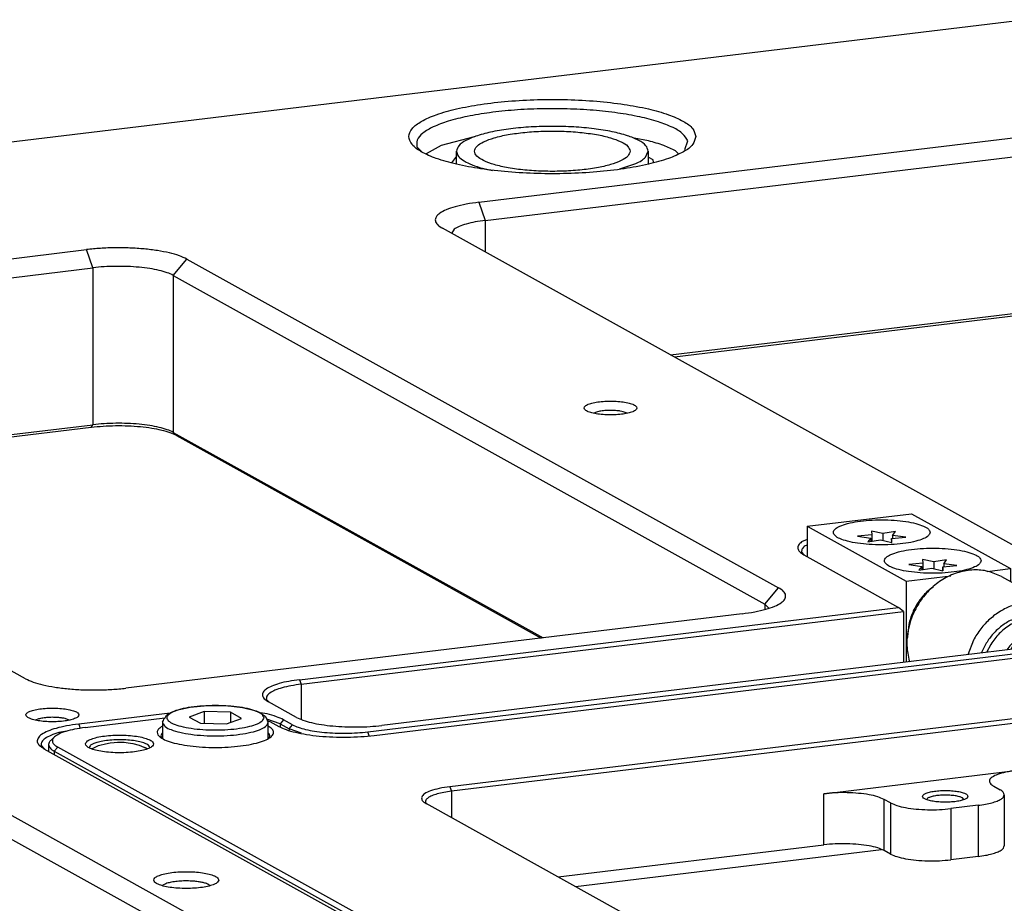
# Model space of a CAD drawing. Header units: inches. Extents: x -399 to 442, y -299 to 295.
# Tile 93 of 134: x 105 to 157, y 182 to 229. Entities that reach past the tile are written whole.
import ezdxf

# ---------------------------------------------------------------- set-up
doc = ezdxf.new("R2010")
doc.units = ezdxf.units.IN

# ---------------------------------------------------------------- blocks, each defined once
blk = doc.blocks.new('0515-2034_M3x12_7__295', base_point=(186.796, 251.744))
at = {"color": 7, "linetype": 'Continuous'}
for p, q in [((187.735, 252.239), (186.796, 252.156)), ((188.46, 252.326), (187.714, 252.495)), ((187.714, 252.495), (187.735, 252.239)), ((187.735, 252.239), (187.735, 251.822)), ((189.308, 252.459), (188.46, 252.326)), ((188.46, 252.326), (188.46, 251.882)), ((189.115, 252.207), (189.308, 252.459)), ((186.796, 252.156), (187.665, 252.032)), ((187.665, 252.032), (187.473, 251.781)), ((187.473, 251.781), (188.321, 251.914)), ((187.665, 252.032), (187.665, 251.811)), ((188.321, 251.914), (189.066, 251.744)), ((189.046, 252.001), (189.984, 252.084)), ((189.066, 251.744), (189.046, 252.001)), ((189.046, 252.001), (189.046, 251.749)), ((189.984, 252.084), (189.115, 252.207)), ((189.115, 252.207), (189.115, 252.007))]:
    blk.add_line(p, q, dxfattribs=at)
blk = doc.blocks.new('0515-2034_M3x12_8__296', base_point=(190.177, 249.868))
at = {"color": 7, "linetype": 'Continuous'}
for p, q in [((191.116, 250.362), (190.177, 250.279)), ((190.177, 250.279), (191.046, 250.156)), ((191.841, 250.449), (191.095, 250.619)), ((191.095, 250.619), (191.116, 250.362)), ((191.116, 250.362), (191.116, 249.945)), ((192.689, 250.582), (191.841, 250.449)), ((191.841, 250.449), (191.841, 250.005)), ((192.496, 250.331), (192.689, 250.582)), ((193.365, 250.207), (192.496, 250.331)), ((192.496, 250.331), (192.496, 250.131)), ((191.046, 250.156), (190.853, 249.904)), ((190.853, 249.904), (191.701, 250.037)), ((191.046, 250.156), (191.046, 249.934)), ((191.701, 250.037), (192.447, 249.868)), ((192.427, 250.124), (193.365, 250.207)), ((192.447, 249.868), (192.427, 250.124)), ((192.427, 250.124), (192.427, 249.873))]:
    blk.add_line(p, q, dxfattribs=at)
blk = doc.blocks.new('screws__299', base_point=(186.796, 197.793))
for name, p in [('0515-2034_M3x12_7__295', (186.796, 251.744)), ('0515-2034_M3x12_8__296', (190.177, 249.868))]:
    blk.add_blockref(name, p)
blk = doc.blocks.new('6960-0041_3__301', base_point=(160.242, 276.273))
at = {"color": 7, "linetype": 'Continuous'}
for p, q in [((160.242, 276.783), (160.242, 277.622)), ((172.75, 277.221), (172.942, 277.622)), ((172.942, 277.622), (172.942, 276.807)), ((161.775, 276.552), (162.626, 276.357)), ((171.062, 276.456), (172.104, 276.806))]:
    blk.add_line(p, q, dxfattribs=at)
for points, knots in [([(172.942, 277.622), (172.9, 277.752), (172.796, 278.073), (172.24, 278.39), (171.498, 278.69), (170.493, 278.935), (169.307, 279.123), (167.984, 279.24), (166.592, 279.279), (165.201, 279.24), (163.877, 279.123), (162.691, 278.935), (161.686, 278.69), (160.945, 278.39), (160.388, 278.073), (160.284, 277.752), (160.242, 277.622)], [0, 0, 0, 0, 0.398866, 0.983016, 1.801205, 2.839804, 4.059618, 5.407262, 6.820867, 8.234473, 9.582117, 10.801932, 11.840531, 12.658721, 13.242872, 13.641739, 13.641739, 13.641739, 13.641739]), ([(171.742, 277.622), (171.702, 277.736), (171.6, 278.022), (171.08, 278.288), (170.393, 278.544), (169.467, 278.742), (168.388, 278.885), (167.202, 278.959), (165.982, 278.959), (164.797, 278.885), (163.716, 278.742), (162.797, 278.544), (162.092, 278.288), (161.613, 278.022), (161.374, 277.622), (161.613, 277.223), (162.092, 276.957), (162.797, 276.701), (163.716, 276.503), (164.797, 276.36), (165.982, 276.286), (167.202, 276.286), (168.388, 276.36), (169.467, 276.503), (170.393, 276.701), (171.08, 276.957), (171.6, 277.223), (171.702, 277.509), (171.742, 277.622)], [0, 0, 0, 0, 0.352347, 0.885349, 1.638568, 2.59198, 3.701395, 4.909296, 6.150824, 7.358726, 8.468139, 9.421553, 10.17477, 10.707773, 11.06012, 11.412467, 11.94547, 12.698687, 13.652101, 14.761515, 15.969416, 17.210944, 18.418845, 19.52826, 20.481672, 21.234891, 21.767893, 22.12024, 22.12024, 22.12024, 22.12024]), ([(160.242, 277.622), (160.267, 277.521), (160.324, 277.284), (160.674, 277.01), (161.156, 276.753), (161.553, 276.624), (161.775, 276.552)], [0, 0, 0, 0, 0.306633, 0.714535, 1.264165, 1.960046, 1.960046, 1.960046, 1.960046]), ([(172.104, 276.806), (172.234, 276.867), (172.467, 276.978), (172.663, 277.146), (172.75, 277.221)], [0, 0, 0, 0, 0.4286512, 0.7715127, 0.7715127, 0.7715127, 0.7715127])]:
    blk.add_open_spline(points, degree=3, knots=knots, dxfattribs=at)
blk = doc.blocks.new('plugs__304', base_point=(160.242, 164.081))
blk.add_blockref('6960-0041_3__301', (160.242, 276.273))
blk = doc.blocks.new('washer1__334', base_point=(194.995, 244.429))
at = {"color": 7, "linetype": 'Continuous'}
for p, q in [((200.051, 246.441), (199.797, 246.582)), ((201.225, 245.18), (200.956, 245.645)), ((195.004, 244.46), (194.995, 244.429)), ((195.603, 244.999), (195.334, 244.469))]:
    blk.add_line(p, q, dxfattribs=at)
for points, knots in [([(199.797, 246.582), (199.589, 246.679), (199.17, 246.874), (198.468, 246.964), (197.754, 246.899), (197.052, 246.671), (196.397, 246.294), (195.819, 245.785), (195.333, 245.171), (195.114, 244.697), (195.004, 244.46)], [0, 0, 0, 0, 0.685664, 1.380497, 2.091705, 2.823158, 3.574901, 4.343429, 5.1225, 5.904231, 5.904231, 5.904231, 5.904231]), ([(200.051, 246.441), (199.805, 246.552), (199.309, 246.775), (198.474, 246.828), (197.639, 246.671), (196.847, 246.294), (196.136, 245.737), (195.782, 245.247), (195.603, 244.999)], [0, 0, 0, 0, 0.802644, 1.619739, 2.461562, 3.331714, 4.226783, 5.137683, 5.137683, 5.137683, 5.137683]), ([(200.956, 245.645), (200.826, 245.803), (200.566, 246.117), (200.222, 246.334), (200.051, 246.441)], [0, 0, 0, 0, 0.609206, 1.212109, 1.212109, 1.212109, 1.212109])]:
    blk.add_open_spline(points, degree=3, knots=knots, dxfattribs=at)
blk = doc.blocks.new('23796-0S111__335', base_point=(183.467, 243.828))
at = {"color": 7, "linetype": 'Continuous'}
for p, q in [((183.467, 252.815), (190.355, 253.646)), ((190.355, 253.646), (196.906, 250.01)), ((183.467, 252.815), (183.467, 250.801)), ((183.467, 252.815), (190.018, 249.179)), ((195.36, 249.824), (196.906, 250.01)), ((196.906, 250.01), (196.906, 249.159)), ((190.018, 249.179), (192.969, 249.535)), ((190.018, 249.179), (190.018, 243.828)), ((191.822, 248.798), (191.371, 248.466)), ((190.108, 245.519), (190.114, 245.483)), ((197.354, 244.713), (197.862, 245.088)), ((199.288, 245.26), (199.797, 245.008)), ((199.535, 245.413), (199.704, 245.319)), ((199.947, 245.158), (199.704, 245.319)), ((200.051, 245.039), (199.947, 245.158)), ((196.865, 244.901), (196.671, 244.631)), ((197.034, 244.807), (196.93, 244.662))]:
    blk.add_line(p, q, dxfattribs=at)
for points, knots in [([(191.59, 252.41), (191.56, 252.486), (191.483, 252.684), (191.107, 252.854), (190.615, 253.02), (189.957, 253.141), (189.202, 253.22), (188.39, 253.247), (187.579, 253.22), (186.822, 253.141), (186.169, 253.02), (185.663, 252.854), (185.32, 252.684), (185.14, 252.41), (185.32, 252.136), (185.663, 251.965), (186.169, 251.799), (186.822, 251.678), (187.579, 251.599), (188.39, 251.572), (189.202, 251.599), (189.957, 251.678), (190.615, 251.799), (191.107, 251.965), (191.483, 252.136), (191.56, 252.333), (191.59, 252.41)], [0, 0, 0, 0, 0.240498, 0.617454, 1.154144, 1.829828, 2.60603, 3.434731, 4.263433, 5.039635, 5.715319, 6.252009, 6.628965, 6.869463, 7.109961, 7.486917, 8.023607, 8.699291, 9.475493, 10.304194, 11.132896, 11.909098, 12.584782, 13.121472, 13.498428, 13.738926, 13.738926, 13.738926, 13.738926]), ([(194.971, 250.533), (194.941, 250.61), (194.864, 250.807), (194.488, 250.977), (193.996, 251.144), (193.338, 251.265), (192.583, 251.344), (191.771, 251.37), (190.96, 251.344), (190.203, 251.265), (189.55, 251.144), (189.044, 250.977), (188.701, 250.807), (188.521, 250.533), (188.701, 250.259), (189.044, 250.089), (189.55, 249.922), (190.203, 249.801), (190.96, 249.722), (191.771, 249.696), (192.583, 249.722), (193.338, 249.801), (193.996, 249.922), (194.488, 250.089), (194.864, 250.259), (194.941, 250.456), (194.971, 250.533)], [0, 0, 0, 0, 0.240498, 0.617454, 1.154144, 1.829828, 2.60603, 3.434731, 4.263433, 5.039635, 5.715319, 6.252009, 6.628965, 6.869463, 7.109961, 7.486917, 8.023607, 8.699291, 9.475493, 10.304194, 11.132896, 11.909098, 12.584782, 13.121472, 13.498428, 13.738926, 13.738926, 13.738926, 13.738926]), ([(191.371, 248.466), (191.185, 248.263), (190.811, 247.856), (190.42, 247.121), (190.158, 246.335), (190.125, 245.79), (190.108, 245.519)], [0, 0, 0, 0, 0.823902, 1.652438, 2.475996, 3.285793, 3.285793, 3.285793, 3.285793]), ([(199.535, 245.413), (199.395, 245.478), (199.114, 245.609), (198.643, 245.673), (198.163, 245.635), (197.692, 245.488), (197.245, 245.246), (196.993, 245.017), (196.865, 244.901)], [0, 0, 0, 0, 0.460687, 0.927313, 1.40459, 1.895137, 2.399147, 2.914532, 2.914532, 2.914532, 2.914532]), ([(199.704, 245.319), (199.564, 245.384), (199.283, 245.515), (198.812, 245.579), (198.332, 245.541), (197.861, 245.394), (197.414, 245.153), (197.162, 244.923), (197.034, 244.807)], [0, 0, 0, 0, 0.460686, 0.927312, 1.404588, 1.895135, 2.399143, 2.914527, 2.914527, 2.914527, 2.914527]), ([(199.288, 245.26), (199.172, 245.284), (198.937, 245.332), (198.571, 245.317), (198.206, 245.242), (197.978, 245.14), (197.862, 245.088)], [0, 0, 0, 0, 0.355711, 0.717818, 1.087979, 1.46681, 1.46681, 1.46681, 1.46681])]:
    blk.add_open_spline(points, degree=3, knots=knots, dxfattribs=at)
blk = doc.blocks.new('bearing_HK0509__336', base_point=(190.012, 243.854))
at = {"color": 7, "linetype": 'Continuous'}
for p, q in [((196.322, 249.483), (200.125, 247.372)), ((194.457, 245.276), (194.085, 244.319)), ((201.783, 245.248), (201.682, 245.621)), ((190.211, 243.902), (190.232, 243.854))]:
    blk.add_line(p, q, dxfattribs=at)
for points, knots in [([(196.322, 249.483), (196.032, 249.615), (195.448, 249.88), (194.465, 249.961), (193.476, 249.802), (192.527, 249.393), (191.673, 248.767), (190.961, 247.958), (190.43, 247.011), (190.115, 245.982), (190.01, 244.922), (190.145, 244.239), (190.211, 243.902)], [0, 0, 0, 0, 0.948809, 1.913406, 2.905365, 3.929406, 4.982854, 6.056795, 7.13824, 8.212761, 9.267256, 10.292599, 10.292599, 10.292599, 10.292599]), ([(200.125, 247.372), (199.888, 247.484), (199.412, 247.709), (198.617, 247.833), (197.804, 247.795), (196.996, 247.581), (196.227, 247.207), (195.529, 246.684), (194.916, 246.04), (194.61, 245.531), (194.457, 245.276)], [0, 0, 0, 0, 0.782593, 1.574219, 2.382238, 3.211113, 4.061859, 4.932133, 5.816791, 6.708734, 6.708734, 6.708734, 6.708734]), ([(201.682, 245.621), (201.594, 245.804), (201.419, 246.167), (201.053, 246.645), (200.626, 247.061), (200.292, 247.269), (200.125, 247.372)], [0, 0, 0, 0, 0.60817, 1.206284, 1.797052, 2.383941, 2.383941, 2.383941, 2.383941])]:
    blk.add_open_spline(points, degree=3, knots=knots, dxfattribs=at)
blk = doc.blocks.new('bearing_assy2_4__337', base_point=(183.467, 243.828))
for name, p in [('23796-0S111__335', (183.467, 243.828)), ('bearing_HK0509__336', (190.012, 243.854)), ('washer1__334', (194.995, 244.429))]:
    blk.add_blockref(name, p)
blk = doc.blocks.new('bearings__338', base_point=(94.15, 152.053))
blk.add_blockref('bearing_assy2_4__337', (183.467, 243.828))
blk = doc.blocks.new('E6980-24110__339', base_point=(64.875, 148.295))
at = {"color": 7, "linetype": 'Continuous'}
for p, q in [((197.941, 286.321), (67.607, 270.591)), ((161.728, 274.246), (202.511, 279.168)), ((161.424, 278.563), (159.22, 277.993)), ((172.956, 278.304), (172.01, 278.475)), ((175.361, 277.726), (175.558, 278.308)), ((157.627, 277.902), (157.998, 277.543)), ((159.22, 277.993), (158.246, 277.452)), ((162.15, 273.045), (202.934, 277.967)), ((160.242, 277.29), (159.907, 276.844)), ((173.267, 277.055), (172.942, 277.235)), ((173.278, 276.894), (173.267, 277.055)), ((174.917, 277.479), (174.749, 277.641)), ((198.477, 250.786), (159.309, 272.526)), ((160.082, 272.461), (159.919, 272.187)), ((94.969, 266.189), (135.753, 271.111)), ((142.397, 270.485), (181.566, 248.745)), ((95.392, 264.988), (136.175, 269.91)), ((66.156, 269.559), (262.927, 160.344)), ((141.491, 269.41), (180.659, 247.67)), ((65.249, 268.484), (262.02, 159.268)), ((174.415, 264.142), (202.934, 267.584)), ((202.828, 267.401), (174.667, 264.002)), ((131.719, 242.729), (92.551, 264.469)), ((169.516, 260.371), (169.327, 260.29)), ((171.551, 260.296), (171.282, 260.391)), ((107.656, 256.085), (136.175, 259.527)), ((136.07, 259.344), (107.908, 255.945)), ((141.491, 259.026), (165.976, 245.436)), ((141.718, 258.812), (165.846, 245.42)), ((183.467, 251.937), (183.086, 251.774)), ((183.084, 251.111), (183.279, 250.905)), ((183.228, 250.933), (189.504, 247.45)), ((183.467, 251.573), (183.321, 251.511)), ((228.707, 248.497), (155.305, 239.638)), ((154.374, 239.212), (228.707, 248.183)), ((180.91, 247.405), (180.659, 247.67)), ((179.147, 247.025), (138.363, 242.103)), ((149.853, 242.664), (189.504, 247.45)), ((149.959, 242.364), (189.836, 247.177)), ((189.836, 247.177), (189.504, 247.45)), ((189.836, 247.177), (189.836, 243.806)), ((147.653, 241.381), (147.848, 241.174)), ((149.657, 240.17), (147.798, 241.203)), ((132.575, 240.069), (132.386, 239.988)), ((134.611, 239.994), (134.342, 240.089)), ((141.289, 240.46), (135.236, 239.729)), ((147.703, 240.397), (147.257, 240.467)), ((148.572, 239.741), (147.684, 240.055)), ((149.391, 239.681), (148.799, 240.01)), ((134.456, 239.261), (133.926, 239.161)), ((148.572, 239.741), (149.164, 239.413)), ((149.991, 239.121), (149.164, 239.413)), ((132.748, 238.323), (132.989, 238.067)), ((132.939, 238.096), (165.015, 220.292)), ((168.123, 228.978), (188.383, 231.423)), ((140.806, 229.072), (140.787, 229.039)), ((143.924, 229.029), (143.852, 229.106))]:
    blk.add_line(p, q, dxfattribs=at)
at = {"color": 1, "linetype": 'Continuous'}
for p, q in [((161.728, 274.246), (162.15, 273.045)), ((162.15, 273.045), (162.15, 270.949)), ((136.175, 269.91), (135.753, 271.111)), ((141.491, 269.41), (142.397, 270.485)), ((136.175, 269.91), (136.175, 259.527)), ((141.491, 269.41), (141.491, 259.026)), ((136.07, 259.344), (136.175, 259.527)), ((141.491, 259.026), (141.718, 258.812)), ((180.659, 247.67), (181.566, 248.745)), ((180.659, 247.67), (180.659, 247.312)), ((149.853, 242.664), (149.959, 242.364)), ((149.959, 242.364), (149.959, 240.064)), ((148.799, 240.01), (148.572, 239.741)), ((135.236, 239.729), (135.34, 239.434)), ((148.572, 239.741), (148.572, 239.541)), ((149.164, 239.413), (149.391, 239.681)), ((149.164, 239.413), (149.164, 239.332)), ((154.464, 238.956), (154.374, 239.212))]:
    blk.add_line(p, q, dxfattribs=at)
at = {"color": 7, "linetype": 'Continuous'}
for points, knots in [([(176.092, 278.588), (176.038, 278.769), (175.908, 279.208), (175.18, 279.664), (174.201, 280.093), (172.869, 280.456), (171.283, 280.747), (169.49, 280.948), (167.572, 281.052), (165.612, 281.052), (163.695, 280.948), (161.902, 280.747), (160.313, 280.456), (158.99, 280.093), (157.989, 279.664), (157.312, 279.208), (157.002, 278.588), (157.312, 277.969), (157.989, 277.513), (158.99, 277.083), (160.313, 276.721), (161.902, 276.43), (163.695, 276.228), (165.612, 276.125), (167.572, 276.125), (169.49, 276.228), (171.283, 276.43), (172.869, 276.721), (174.201, 277.083), (175.18, 277.513), (175.908, 277.969), (176.038, 278.407), (176.092, 278.588)], [0, 0, 0, 0, 0.551754, 1.336383, 2.424618, 3.807351, 5.442252, 7.268597, 9.214176, 11.200216, 13.145795, 14.97214, 16.607041, 17.989774, 19.078009, 19.862639, 20.414392, 20.966145, 21.750775, 22.83901, 24.221743, 25.856644, 27.682989, 29.628568, 31.614608, 33.560187, 35.386532, 37.021433, 38.404166, 39.492401, 40.277031, 40.828784, 40.828784, 40.828784, 40.828784]), ([(175.558, 278.308), (175.459, 278.468), (175.221, 278.851), (174.499, 279.236), (173.545, 279.61), (172.314, 279.921), (170.873, 280.171), (169.268, 280.345), (167.561, 280.436), (165.817, 280.441), (164.103, 280.359), (162.483, 280.194), (161.019, 279.953), (159.769, 279.646), (158.764, 279.283), (158.064, 278.888), (157.584, 278.419), (157.613, 278.061), (157.627, 277.902)], [0, 0, 0, 0, 0.554302, 1.336403, 2.373615, 3.649927, 5.128765, 6.761193, 8.490298, 10.254509, 11.990612, 13.636705, 15.135201, 16.436097, 17.501151, 18.311387, 18.887143, 19.344158, 19.344158, 19.344158, 19.344158]), ([(174.749, 277.641), (174.49, 277.766), (173.914, 278.043), (173.297, 278.211), (172.956, 278.304)], [0, 0, 0, 0, 0.859618, 1.914914, 1.914914, 1.914914, 1.914914]), ([(161.728, 274.246), (161.446, 274.207), (160.916, 274.134), (160.193, 273.969), (159.603, 273.775), (159.173, 273.556), (158.888, 273.315), (158.807, 273), (158.997, 272.715), (159.194, 272.596), (159.309, 272.526)], [0, 0, 0, 0, 0.8533, 1.602526, 2.224723, 2.706402, 3.052244, 3.311128, 3.597943, 4.001688, 4.001688, 4.001688, 4.001688]), ([(162.15, 273.045), (161.925, 273.014), (161.501, 272.957), (160.923, 272.822), (160.448, 272.674), (160.193, 272.526), (160.082, 272.461)], [0, 0, 0, 0, 0.682644, 1.282029, 1.779788, 2.165131, 2.165131, 2.165131, 2.165131]), ([(142.397, 270.485), (142.233, 270.562), (141.862, 270.736), (141.207, 270.909), (140.431, 271.059), (139.556, 271.164), (138.618, 271.226), (137.65, 271.238), (136.691, 271.207), (136.061, 271.142), (135.753, 271.111)], [0, 0, 0, 0, 0.544952, 1.225946, 2.024672, 2.915222, 3.866792, 4.845604, 5.816599, 6.745083, 6.745083, 6.745083, 6.745083]), ([(141.491, 269.41), (141.359, 269.471), (141.063, 269.611), (140.539, 269.749), (139.918, 269.869), (139.218, 269.953), (138.467, 270.002), (137.694, 270.012), (136.926, 269.987), (136.422, 269.936), (136.175, 269.91)], [0, 0, 0, 0, 0.435962, 0.980757, 1.619738, 2.332178, 3.093434, 3.876483, 4.653279, 5.396066, 5.396066, 5.396066, 5.396066]), ([(172.187, 260.635), (172.167, 260.681), (172.115, 260.802), (171.873, 260.897), (171.56, 260.992), (171.146, 261.055), (170.681, 261.09), (170.194, 261.09), (169.728, 261.055), (169.317, 260.992), (168.994, 260.897), (168.775, 260.802), (168.654, 260.635), (168.775, 260.469), (168.994, 260.373), (169.317, 260.278), (169.728, 260.215), (170.194, 260.181), (170.681, 260.181), (171.146, 260.215), (171.56, 260.278), (171.873, 260.373), (172.115, 260.469), (172.167, 260.589), (172.187, 260.635)], [0, 0, 0, 0, 0.145974, 0.383812, 0.72424, 1.149027, 1.62833, 2.126432, 2.605735, 3.030522, 3.370949, 3.608789, 3.754762, 3.900735, 4.138574, 4.479001, 4.903789, 5.383092, 5.881194, 6.360497, 6.785284, 7.125711, 7.36355, 7.509524, 7.509524, 7.509524, 7.509524]), ([(170.865, 260.456), (170.745, 260.465), (170.504, 260.482), (170.148, 260.471), (169.816, 260.441), (169.61, 260.393), (169.516, 260.371)], [0, 0, 0, 0, 0.359891, 0.725252, 1.066807, 1.35785, 1.35785, 1.35785, 1.35785]), ([(171.282, 260.391), (171.217, 260.405), (171.079, 260.434), (170.939, 260.449), (170.865, 260.456)], [0, 0, 0, 0, 0.199679, 0.4223134, 0.4223134, 0.4223134, 0.4223134]), ([(141.718, 258.812), (141.578, 258.877), (141.263, 259.025), (140.706, 259.172), (140.046, 259.3), (139.303, 259.389), (138.505, 259.442), (137.683, 259.452), (136.867, 259.425), (136.332, 259.371), (136.07, 259.344)], [0, 0, 0, 0, 0.463209, 1.042054, 1.720971, 2.477939, 3.286773, 4.118763, 4.944109, 5.73332, 5.73332, 5.73332, 5.73332]), ([(141.491, 259.026), (141.359, 259.088), (141.063, 259.227), (140.539, 259.365), (139.918, 259.485), (139.218, 259.569), (138.467, 259.619), (137.694, 259.629), (136.926, 259.603), (136.422, 259.552), (136.175, 259.527)], [0, 0, 0, 0, 0.435962, 0.980757, 1.619738, 2.332178, 3.093434, 3.876483, 4.653279, 5.396066, 5.396066, 5.396066, 5.396066]), ([(183.086, 251.774), (183.007, 251.713), (182.869, 251.606), (182.802, 251.336), (182.963, 251.094), (183.131, 250.993), (183.228, 250.933)], [0, 0, 0, 0, 0.293962, 0.514012, 0.757804, 1.100986, 1.100986, 1.100986, 1.100986]), ([(183.321, 251.511), (183.243, 251.452), (183.107, 251.35), (183.091, 251.183), (183.084, 251.111)], [0, 0, 0, 0, 0.2766738, 0.4837811, 0.4837811, 0.4837811, 0.4837811]), ([(179.147, 247.025), (179.429, 247.064), (179.959, 247.136), (180.682, 247.302), (181.271, 247.495), (181.702, 247.715), (181.987, 247.956), (182.068, 248.271), (181.878, 248.556), (181.681, 248.675), (181.566, 248.745)], [0, 0, 0, 0, 0.8533, 1.602526, 2.224723, 2.706402, 3.052244, 3.311128, 3.597943, 4.001688, 4.001688, 4.001688, 4.001688]), ([(131.719, 242.729), (131.884, 242.652), (132.254, 242.478), (132.909, 242.305), (133.685, 242.155), (134.56, 242.05), (135.498, 241.988), (136.466, 241.976), (137.425, 242.007), (138.055, 242.071), (138.363, 242.103)], [0, 0, 0, 0, 0.544952, 1.225946, 2.024672, 2.915222, 3.866792, 4.845604, 5.816599, 6.745083, 6.745083, 6.745083, 6.745083]), ([(149.853, 242.664), (149.614, 242.632), (149.164, 242.57), (148.549, 242.429), (148.048, 242.265), (147.682, 242.078), (147.439, 241.873), (147.371, 241.606), (147.532, 241.363), (147.7, 241.262), (147.798, 241.203)], [0, 0, 0, 0, 0.725305, 1.362147, 1.891015, 2.300442, 2.594408, 2.814459, 3.058251, 3.401435, 3.401435, 3.401435, 3.401435]), ([(149.959, 242.364), (149.733, 242.333), (149.31, 242.275), (148.732, 242.143), (148.258, 241.988), (147.92, 241.813), (147.676, 241.618), (147.66, 241.452), (147.653, 241.381)], [0, 0, 0, 0, 0.68264, 1.282022, 1.77978, 2.165123, 2.441796, 2.648904, 2.648904, 2.648904, 2.648904]), ([(135.247, 240.333), (135.227, 240.379), (135.174, 240.5), (134.933, 240.595), (134.62, 240.69), (134.206, 240.753), (133.74, 240.788), (133.254, 240.788), (132.787, 240.753), (132.377, 240.69), (132.054, 240.595), (131.835, 240.5), (131.714, 240.333), (131.835, 240.167), (132.054, 240.071), (132.377, 239.976), (132.787, 239.913), (133.254, 239.879), (133.74, 239.879), (134.206, 239.913), (134.62, 239.976), (134.933, 240.071), (135.174, 240.167), (135.227, 240.287), (135.247, 240.333)], [0, 0, 0, 0, 0.145974, 0.383812, 0.72424, 1.149027, 1.62833, 2.126432, 2.605735, 3.030522, 3.370949, 3.608789, 3.754762, 3.900735, 4.138574, 4.479001, 4.903789, 5.383092, 5.881194, 6.360497, 6.785284, 7.125711, 7.36355, 7.509524, 7.509524, 7.509524, 7.509524]), ([(133.925, 240.154), (133.805, 240.163), (133.563, 240.18), (133.208, 240.169), (132.876, 240.139), (132.67, 240.091), (132.575, 240.069)], [0, 0, 0, 0, 0.359887, 0.725246, 1.066799, 1.357842, 1.357842, 1.357842, 1.357842]), ([(134.342, 240.089), (134.276, 240.103), (134.138, 240.132), (133.998, 240.147), (133.925, 240.154)], [0, 0, 0, 0, 0.1996766, 0.4223079, 0.4223079, 0.4223079, 0.4223079]), ([(148.799, 240.01), (148.643, 240.084), (148.291, 240.25), (147.913, 240.344), (147.703, 240.397)], [0, 0, 0, 0, 0.5177, 1.164639, 1.164639, 1.164639, 1.164639]), ([(149.657, 240.17), (149.797, 240.105), (150.112, 239.957), (150.669, 239.81), (151.328, 239.683), (152.072, 239.593), (152.87, 239.541), (153.692, 239.53), (154.508, 239.557), (155.043, 239.612), (155.305, 239.638)], [0, 0, 0, 0, 0.463209, 1.042054, 1.720971, 2.477939, 3.286773, 4.118763, 4.944109, 5.73332, 5.73332, 5.73332, 5.73332]), ([(135.236, 239.729), (134.968, 239.693), (134.465, 239.624), (133.778, 239.466), (133.218, 239.283), (132.809, 239.074), (132.538, 238.845), (132.462, 238.546), (132.642, 238.275), (132.829, 238.162), (132.939, 238.096)], [0, 0, 0, 0, 0.810635, 1.5224, 2.113487, 2.571082, 2.899632, 3.145572, 3.418046, 3.801604, 3.801604, 3.801604, 3.801604]), ([(149.391, 239.681), (149.514, 239.623), (149.792, 239.493), (150.284, 239.363), (150.865, 239.251), (151.521, 239.172), (152.225, 239.126), (152.951, 239.116), (153.671, 239.14), (154.143, 239.188), (154.374, 239.212)], [0, 0, 0, 0, 0.408714, 0.91946, 1.518504, 2.186416, 2.900094, 3.634203, 4.362449, 5.058812, 5.058812, 5.058812, 5.058812]), ([(133.926, 239.161), (133.746, 239.105), (133.428, 239.007), (133.048, 238.809), (132.774, 238.59), (132.756, 238.403), (132.748, 238.323)], [0, 0, 0, 0, 0.559971, 0.993478, 1.304733, 1.537727, 1.537727, 1.537727, 1.537727]), ([(144.506, 229.408), (144.486, 229.46), (144.434, 229.593), (144.181, 229.707), (143.851, 229.819), (143.409, 229.9), (142.902, 229.953), (142.356, 229.971), (141.811, 229.953), (141.302, 229.9), (140.864, 229.819), (140.524, 229.707), (140.293, 229.593), (140.172, 229.408), (140.293, 229.224), (140.524, 229.11), (140.864, 228.998), (141.302, 228.917), (141.811, 228.864), (142.356, 228.846), (142.902, 228.864), (143.409, 228.917), (143.851, 228.998), (144.181, 229.11), (144.434, 229.224), (144.486, 229.357), (144.506, 229.408)], [0, 0, 0, 0, 0.161585, 0.414852, 0.77544, 1.229416, 1.750926, 2.30771, 2.864494, 3.386004, 3.83998, 4.200568, 4.453836, 4.61542, 4.777005, 5.030273, 5.390861, 5.844836, 6.366347, 6.923131, 7.479914, 8.001425, 8.4554, 8.815989, 9.069256, 9.230841, 9.230841, 9.230841, 9.230841]), ([(142.92, 229.327), (142.78, 229.337), (142.497, 229.357), (142.075, 229.35), (141.672, 229.32), (141.317, 229.261), (141.025, 229.191), (140.871, 229.107), (140.806, 229.072)], [0, 0, 0, 0, 0.421218, 0.851571, 1.263737, 1.631921, 1.934307, 2.156425, 2.156425, 2.156425, 2.156425]), ([(143.852, 229.106), (143.797, 229.131), (143.675, 229.189), (143.459, 229.246), (143.203, 229.296), (143.018, 229.316), (142.92, 229.327)], [0, 0, 0, 0, 0.1798347, 0.4045637, 0.6681443, 0.9620268, 0.9620268, 0.9620268, 0.9620268])]:
    blk.add_open_spline(points, degree=3, knots=knots, dxfattribs=at)
blk = doc.blocks.new('E6980-64110__340', base_point=(64.875, 148.295))
for name, p in [('E6980-24110__339', (64.875, 148.295)), ('bearings__338', (94.15, 152.053)), ('plugs__304', (160.242, 164.081)), ('screws__299', (186.796, 197.793))]:
    blk.add_blockref(name, p)
blk = doc.blocks.new('0515-0488__395', base_point=(140.782, 238.765))
at = {"color": 7, "linetype": 'Continuous'}
for p, q in [((141.153, 240.387), (141.379, 240.509)), ((141.379, 240.509), (141.562, 240.588)), ((141.562, 240.588), (141.688, 240.65)), ((141.688, 240.65), (142.625, 240.857)), ((143.55, 240.551), (142.557, 240.184)), ((142.625, 240.857), (143.763, 240.963)), ((145.276, 240.512), (143.55, 240.551)), ((143.55, 240.551), (143.55, 239.772)), ((143.763, 240.963), (144.967, 240.955)), ((144.967, 240.955), (146.085, 240.834)), ((146.008, 240.106), (145.276, 240.512)), ((145.276, 240.512), (145.276, 239.835)), ((146.085, 240.834), (146.985, 240.614)), ((146.985, 240.614), (147.191, 240.509)), ((147.191, 240.509), (147.582, 240.26)), ((140.782, 239.855), (140.854, 239.973)), ((140.782, 239.855), (140.782, 238.765)), ((140.854, 239.973), (140.876, 240.042)), ((140.876, 240.042), (140.951, 240.151)), ((140.951, 240.151), (141.046, 240.322)), ((141.046, 240.322), (141.153, 240.387)), ((142.557, 240.184), (143.289, 239.778)), ((145.014, 239.739), (146.008, 240.106)), ((147.582, 240.26), (147.69, 240.042)), ((147.69, 240.042), (147.711, 239.943)), ((147.711, 239.943), (147.782, 239.855)), ((147.782, 238.767), (147.782, 239.855)), ((143.289, 239.778), (145.014, 239.739))]:
    blk.add_line(p, q, dxfattribs=at)
at = {"color": 1, "linetype": 'Continuous'}
for points, knots in [([(147.482, 240.145), (147.452, 240.222), (147.375, 240.419), (146.999, 240.589), (146.507, 240.756), (145.849, 240.877), (145.094, 240.956), (144.282, 240.982), (143.471, 240.956), (142.714, 240.877), (142.062, 240.756), (141.555, 240.589), (141.212, 240.419), (141.032, 240.145), (141.212, 239.871), (141.555, 239.701), (142.062, 239.534), (142.714, 239.413), (143.471, 239.334), (144.282, 239.308), (145.094, 239.334), (145.849, 239.413), (146.507, 239.534), (146.999, 239.701), (147.375, 239.871), (147.452, 240.068), (147.482, 240.145)], [0, 0, 0, 0, 0.240498, 0.617454, 1.154144, 1.829828, 2.60603, 3.434731, 4.263433, 5.039635, 5.715319, 6.252009, 6.628965, 6.869463, 7.109961, 7.486917, 8.023607, 8.699291, 9.475493, 10.304194, 11.132896, 11.909098, 12.584782, 13.121472, 13.498428, 13.738926, 13.738926, 13.738926, 13.738926]), ([(140.79, 239.795), (140.843, 239.713), (140.976, 239.506), (141.408, 239.331), (141.974, 239.159), (142.701, 239.037), (143.524, 238.961), (144.397, 238.94), (145.263, 238.975), (146.063, 239.065), (146.758, 239.199), (147.276, 239.378), (147.671, 239.563), (147.751, 239.773), (147.782, 239.855)], [0, 0, 0, 0, 0.285594, 0.727663, 1.33489, 2.081168, 2.924786, 3.815428, 4.698959, 5.521816, 6.235422, 6.801271, 7.199412, 7.455865, 7.455865, 7.455865, 7.455865])]:
    blk.add_open_spline(points, degree=3, knots=knots, dxfattribs=at)
at = {"color": 7, "linetype": 'Continuous'}
blk.add_open_spline([(140.782, 239.855), (140.783, 239.845), (140.783, 239.825), (140.788, 239.805), (140.79, 239.795)], degree=3, knots=[0, 0, 0, 0, 0.03028275, 0.06102927, 0.06102927, 0.06102927, 0.06102927], dxfattribs=at)
blk = doc.blocks.new('dowel_pin_4x8_DIN6325_1_1__398', base_point=(136.078, 238.085))
at = {"color": 7, "linetype": 'Continuous'}
for p, q in [((136.097, 238.1), (136.078, 238.087)), ((136.097, 238.1), (136.1, 238.101)), ((136.1, 238.101), (136.552, 238.301)), ((136.552, 238.301), (136.645, 238.335)), ((136.645, 238.335), (137.004, 238.421)), ((137.004, 238.421), (137.327, 238.483)), ((137.327, 238.483), (137.585, 238.517)), ((137.585, 238.517), (137.812, 238.533)), ((137.812, 238.533), (138.028, 238.534)), ((138.028, 238.534), (138.252, 238.521)), ((138.252, 238.521), (138.503, 238.49)), ((138.503, 238.49), (138.812, 238.434)), ((138.812, 238.434), (139.237, 238.335)), ((139.237, 238.335), (139.751, 238.116)), ((139.793, 238.085), (139.751, 238.116))]:
    blk.add_line(p, q, dxfattribs=at)
blk.add_open_spline([(139.751, 238.116), (139.718, 238.133), (139.649, 238.169), (139.575, 238.195), (139.535, 238.209)], degree=3, knots=[0, 0, 0, 0, 0.1093086, 0.2346978, 0.2346978, 0.2346978, 0.2346978], dxfattribs=at)
blk = doc.blocks.new('N2390-20310_plate__399', base_point=(133.244, 193.193))
at = {"color": 7, "linetype": 'Continuous'}
for p, q in [((154.797, 238.977), (222.113, 247.102)), ((206.136, 241.175), (159.807, 235.584)), ((206.316, 240.884), (159.913, 235.284)), ((135.659, 239.495), (140.938, 240.132)), ((147.706, 239.966), (147.893, 239.9)), ((147.893, 239.9), (148.484, 239.572)), ((140.782, 239.591), (140.699, 239.544)), ((147.918, 239.507), (147.782, 239.593)), ((133.39, 238.651), (133.631, 238.875)), ((140.714, 238.815), (140.722, 238.803)), ((140.782, 239.151), (140.735, 239.097)), ((147.784, 239.153), (147.782, 239.155)), ((147.839, 238.8), (147.873, 238.872)), ((133.244, 238.374), (133.244, 237.926)), ((133.618, 237.936), (165.695, 220.132)), ((165.922, 220.401), (133.845, 238.205)), ((135.942, 238.146), (135.939, 238.156)), ((139.937, 238.188), (139.934, 238.145)), ((184.564, 235.12), (197.253, 236.651)), ((195.802, 235.619), (196.224, 235.385)), ((188.974, 234.51), (188.551, 234.744)), ((191.424, 234.816), (191.376, 234.735)), ((193.83, 234.738), (193.732, 234.842)), ((196.505, 235.057), (196.505, 231.676)), ((158.286, 234.438), (158.184, 234.546)), ((218.247, 201.157), (158.235, 234.466)), ((194.773, 234.353), (192.961, 234.134)), ((166.974, 229.616), (184.564, 231.739)), ((188.974, 231.129), (188.551, 231.364)), ((194.773, 230.972), (192.961, 230.753))]:
    blk.add_line(p, q, dxfattribs=at)
at = {"color": 1, "linetype": 'Continuous'}
for p, q in [((133.618, 237.936), (133.845, 238.205)), ((133.618, 237.936), (133.618, 237.718)), ((159.807, 235.584), (159.913, 235.284)), ((159.913, 235.284), (159.913, 233.535)), ((184.564, 231.739), (184.564, 235.12)), ((188.551, 231.364), (188.551, 234.744)), ((188.974, 234.51), (188.974, 231.129)), ((192.961, 234.134), (192.961, 230.753)), ((194.773, 234.353), (194.773, 230.972))]:
    blk.add_line(p, q, dxfattribs=at)
at = {"color": 7, "linetype": 'Continuous'}
for points, knots in [([(135.659, 239.495), (135.428, 239.463), (134.997, 239.404), (134.42, 239.261), (133.958, 239.108), (133.728, 238.944), (133.631, 238.875)], [0, 0, 0, 0, 0.699414, 1.302285, 1.786947, 2.143442, 2.143442, 2.143442, 2.143442]), ([(140.699, 239.544), (140.629, 239.493), (140.508, 239.405), (140.409, 239.204), (140.474, 238.993), (140.584, 238.903), (140.646, 238.852)], [0, 0, 0, 0, 0.2561489, 0.4464739, 0.6287044, 0.8673269, 0.8673269, 0.8673269, 0.8673269]), ([(140.646, 238.852), (140.768, 238.78), (141.053, 238.613), (141.595, 238.458), (142.258, 238.321), (143.024, 238.229), (143.852, 238.181), (144.701, 238.18), (145.529, 238.228), (146.296, 238.32), (146.962, 238.453), (147.502, 238.618), (147.882, 238.807), (148.133, 239.027), (148.136, 239.329), (147.997, 239.443), (147.918, 239.507)], [0, 0, 0, 0, 0.423636, 0.987799, 1.675253, 2.457453, 3.299141, 4.161266, 5.003529, 5.786845, 6.47588, 7.041971, 7.467663, 7.758546, 7.981685, 8.270897, 8.270897, 8.270897, 8.270897]), ([(148.484, 239.572), (148.641, 239.499), (148.993, 239.333), (149.615, 239.169), (150.352, 239.027), (151.183, 238.927), (152.075, 238.868), (152.994, 238.856), (153.906, 238.886), (154.504, 238.947), (154.797, 238.977)], [0, 0, 0, 0, 0.517704, 1.164649, 1.923439, 2.769461, 3.673453, 4.603324, 5.525769, 6.407828, 6.407828, 6.407828, 6.407828]), ([(133.39, 238.651), (133.347, 238.608), (133.27, 238.53), (133.252, 238.422), (133.244, 238.374)], [0, 0, 0, 0, 0.1757304, 0.3204586, 0.3204586, 0.3204586, 0.3204586]), ([(133.631, 238.875), (133.582, 238.823), (133.493, 238.728), (133.489, 238.517), (133.629, 238.337), (133.766, 238.253), (133.845, 238.205)], [0, 0, 0, 0, 0.2072128, 0.3787248, 0.5818456, 0.8593259, 0.8593259, 0.8593259, 0.8593259]), ([(140.188, 238.413), (140.167, 238.467), (140.113, 238.606), (139.848, 238.726), (139.502, 238.843), (139.04, 238.928), (138.509, 238.984), (137.938, 239.002), (137.368, 238.984), (136.836, 238.928), (136.377, 238.843), (136.021, 238.726), (135.779, 238.606), (135.653, 238.413), (135.779, 238.221), (136.021, 238.101), (136.377, 237.984), (136.836, 237.899), (137.368, 237.843), (137.938, 237.825), (138.509, 237.843), (139.04, 237.899), (139.502, 237.984), (139.848, 238.101), (140.113, 238.221), (140.167, 238.359), (140.188, 238.413)], [0, 0, 0, 0, 0.1691, 0.434148, 0.811507, 1.286598, 1.832365, 2.415046, 2.997726, 3.543493, 4.018584, 4.395944, 4.660991, 4.830091, 4.999191, 5.264239, 5.641599, 6.116689, 6.662456, 7.245137, 7.827817, 8.373584, 8.848675, 9.226035, 9.491082, 9.660182, 9.660182, 9.660182, 9.660182]), ([(136.828, 238.603), (136.699, 238.578), (136.469, 238.533), (136.192, 238.429), (135.981, 238.32), (135.951, 238.202), (135.939, 238.156)], [0, 0, 0, 0, 0.391101, 0.697066, 0.909154, 1.04802, 1.04802, 1.04802, 1.04802]), ([(139.937, 238.188), (139.912, 238.237), (139.846, 238.362), (139.595, 238.466), (139.265, 238.569), (138.834, 238.641), (138.346, 238.685), (137.828, 238.694), (137.318, 238.673), (136.987, 238.625), (136.828, 238.603)], [0, 0, 0, 0, 0.160771, 0.414694, 0.770764, 1.212969, 1.714716, 2.243735, 2.765372, 3.24561, 3.24561, 3.24561, 3.24561]), ([(140.735, 239.097), (140.711, 239.05), (140.662, 238.959), (140.697, 238.862), (140.714, 238.815)], [0, 0, 0, 0, 0.1502332, 0.2948222, 0.2948222, 0.2948222, 0.2948222]), ([(147.873, 238.872), (147.878, 238.921), (147.887, 239.026), (147.82, 239.109), (147.784, 239.153)], [0, 0, 0, 0, 0.1415317, 0.30553, 0.30553, 0.30553, 0.30553]), ([(133.244, 238.374), (133.269, 238.294), (133.329, 238.098), (133.511, 237.996), (133.618, 237.936)], [0, 0, 0, 0, 0.2433089, 0.5953514, 0.5953514, 0.5953514, 0.5953514]), ([(197.253, 236.651), (197.032, 236.62), (196.63, 236.563), (196.102, 236.42), (195.74, 236.259), (195.495, 236.048), (195.555, 235.758), (195.71, 235.671), (195.802, 235.619)], [0, 0, 0, 0, 0.669426, 1.21922, 1.623071, 1.883635, 2.088999, 2.39368, 2.39368, 2.39368, 2.39368]), ([(159.807, 235.584), (159.568, 235.55), (159.133, 235.489), (158.56, 235.333), (158.169, 235.159), (157.903, 234.93), (157.968, 234.617), (158.135, 234.523), (158.235, 234.466)], [0, 0, 0, 0, 0.725212, 1.320822, 1.758327, 2.040604, 2.263082, 2.593153, 2.593153, 2.593153, 2.593153]), ([(159.913, 235.284), (159.744, 235.261), (159.426, 235.217), (158.992, 235.118), (158.637, 235.001), (158.383, 234.87), (158.201, 234.724), (158.189, 234.6), (158.184, 234.546)], [0, 0, 0, 0, 0.51198, 0.961516, 1.334834, 1.623842, 1.831347, 1.986677, 1.986677, 1.986677, 1.986677]), ([(194.099, 234.947), (194.082, 234.987), (194.037, 235.09), (193.83, 235.172), (193.561, 235.253), (193.206, 235.307), (192.808, 235.337), (192.391, 235.337), (191.991, 235.307), (191.639, 235.253), (191.362, 235.172), (191.174, 235.09), (191.07, 234.947), (191.174, 234.804), (191.362, 234.723), (191.639, 234.641), (191.991, 234.587), (192.391, 234.558), (192.808, 234.558), (193.206, 234.587), (193.561, 234.641), (193.83, 234.723), (194.037, 234.804), (194.082, 234.908), (194.099, 234.947)], [0, 0, 0, 0, 0.125121, 0.328982, 0.620777, 0.98488, 1.395712, 1.822656, 2.233487, 2.597591, 2.889385, 3.093247, 3.218367, 3.343487, 3.54735, 3.839144, 4.203247, 4.614079, 5.041023, 5.451855, 5.815957, 6.107753, 6.311614, 6.436735, 6.436735, 6.436735, 6.436735]), ([(196.505, 235.057), (196.487, 235.117), (196.441, 235.263), (196.305, 235.34), (196.224, 235.385)], [0, 0, 0, 0, 0.1824828, 0.446517, 0.446517, 0.446517, 0.446517]), ([(188.551, 234.744), (188.412, 234.806), (188.092, 234.947), (187.518, 235.066), (186.838, 235.158), (186.088, 235.197), (185.322, 235.193), (184.813, 235.144), (184.564, 235.12)], [0, 0, 0, 0, 0.454191, 1.047611, 1.748557, 2.514407, 3.296869, 4.046262, 4.046262, 4.046262, 4.046262]), ([(193.732, 234.842), (193.665, 234.871), (193.51, 234.938), (193.231, 234.988), (192.902, 235.025), (192.546, 235.033), (192.195, 235.017), (191.879, 234.974), (191.619, 234.919), (191.482, 234.847), (191.424, 234.816)], [0, 0, 0, 0, 0.217104, 0.505829, 0.845959, 1.210948, 1.571561, 1.89902, 2.168226, 2.361834, 2.361834, 2.361834, 2.361834]), ([(194.773, 234.353), (194.936, 234.375), (195.244, 234.417), (195.666, 234.512), (196.016, 234.622), (196.272, 234.749), (196.46, 234.884), (196.492, 235.005), (196.505, 235.057)], [0, 0, 0, 0, 0.494039, 0.930703, 1.297466, 1.586483, 1.798441, 1.953864, 1.953864, 1.953864, 1.953864]), ([(188.974, 234.51), (189.113, 234.448), (189.433, 234.307), (190.007, 234.188), (190.687, 234.096), (191.437, 234.057), (192.203, 234.061), (192.712, 234.11), (192.961, 234.134)], [0, 0, 0, 0, 0.454191, 1.047611, 1.748557, 2.514407, 3.296869, 4.046262, 4.046262, 4.046262, 4.046262]), ([(188.551, 231.364), (188.412, 231.425), (188.092, 231.567), (187.518, 231.685), (186.838, 231.777), (186.088, 231.817), (185.322, 231.812), (184.813, 231.763), (184.564, 231.739)], [0, 0, 0, 0, 0.454191, 1.047611, 1.748557, 2.514407, 3.296869, 4.046262, 4.046262, 4.046262, 4.046262]), ([(194.773, 230.972), (194.936, 230.994), (195.244, 231.036), (195.666, 231.131), (196.016, 231.242), (196.272, 231.368), (196.46, 231.503), (196.492, 231.624), (196.505, 231.676)], [0, 0, 0, 0, 0.494039, 0.930703, 1.297466, 1.586483, 1.798441, 1.953864, 1.953864, 1.953864, 1.953864]), ([(188.974, 231.129), (189.113, 231.068), (189.433, 230.926), (190.007, 230.808), (190.687, 230.715), (191.437, 230.676), (192.203, 230.68), (192.712, 230.729), (192.961, 230.753)], [0, 0, 0, 0, 0.454191, 1.047611, 1.748557, 2.514407, 3.296869, 4.046262, 4.046262, 4.046262, 4.046262])]:
    blk.add_open_spline(points, degree=3, knots=knots, dxfattribs=at)
blk = doc.blocks.new('N2390-20310__400', base_point=(133.244, 193.193))
for name, p in [('N2390-20310_plate__399', (133.244, 193.193)), ('dowel_pin_4x8_DIN6325_1_1__398', (136.078, 238.085))]:
    blk.add_blockref(name, p)
blk = doc.blocks.new('N2390-60310__401', base_point=(133.244, 193.193))
for name, p in [('N2390-20310__400', (133.244, 193.193)), ('0515-0488__395', (140.782, 238.765))]:
    blk.add_blockref(name, p)
blk = doc.blocks.new('N2494-90111__402', base_point=(64.875, -291.434))
for name, p in [('E6980-64110__340', (64.875, 148.295)), ('N2390-60310__401', (133.244, 193.193))]:
    blk.add_blockref(name, p)
blk = doc.blocks.new('gen2', base_point=(303.75, 141.25))
blk.add_blockref('N2494-90111__402', (64.875, -291.434))

msp = doc.modelspace()

# ---------------------------------------------------------------- block references
at = {"xscale": 0.8, "yscale": 0.8, "zscale": 0.8}
msp.add_blockref('gen2', (243, 113), dxfattribs=at)

doc.saveas('drawing.dxf')
